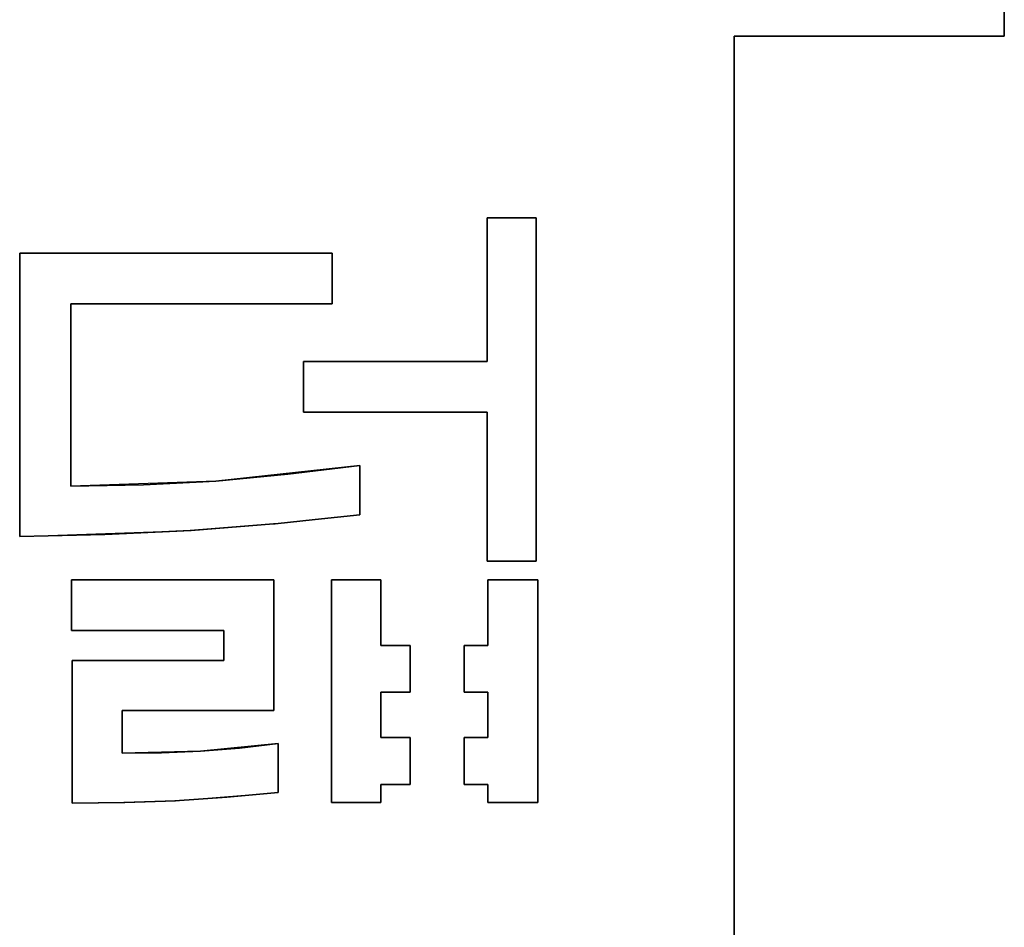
# Model space of a CAD drawing. Header units: inches. Extents: x 106 to 215, y -158 to -59.
# Tile 68 of 73: x 197 to 215, y -108 to -91. Entities that reach past the tile are written whole.
import ezdxf

# ---------------------------------------------------------------- set-up
doc = ezdxf.new("R2010")
doc.units = ezdxf.units.IN
doc.header["$MEASUREMENT"] = 0
doc.layers.add('_U+B808_U+C774_U+C5B4 1', color=7, linetype='Continuous')

# ---------------------------------------------------------------- blocks, each defined once
blk = doc.blocks.new('block 4070')
at = {"layer": '_U+B808_U+C774_U+C5B4 1', "color": 250, "lineweight": 25, "true_color": 0x333333}
for points in [[(214.866, -91.518), (209.866, -91.518)], [(209.866, -91.518), (209.866, -91.518)], [(209.866, -91.518), (214.866, -91.518)]]:
    blk.add_lwpolyline(points, dxfattribs=at)
blk = doc.blocks.new('block 4071')
at = {"layer": '_U+B808_U+C774_U+C5B4 1', "color": 250, "lineweight": 25, "true_color": 0x333333}
for points in [[(214.866, -75.018), (214.866, -91.518)], [(214.866, -91.518), (214.866, -75.018)], [(214.866, -91.518), (214.866, -91.518)]]:
    blk.add_lwpolyline(points, dxfattribs=at)
blk = doc.blocks.new('block 4086')
at = {"layer": '_U+B808_U+C774_U+C5B4 1', "color": 250, "lineweight": 25, "true_color": 0x333333}
for points in [[(205.302, -105.707), (206.228, -105.707)], [(206.228, -105.707), (205.302, -105.707)], [(205.302, -105.707), (205.302, -105.707)]]:
    blk.add_lwpolyline(points, dxfattribs=at)
blk = doc.blocks.new('block 4087')
at = {"layer": '_U+B808_U+C774_U+C5B4 1', "color": 250, "lineweight": 25, "true_color": 0x333333}
for points in [[(205.302, -105.707), (206.228, -105.707)], [(206.228, -105.707), (205.302, -105.707)], [(206.228, -105.707), (206.228, -105.707)]]:
    blk.add_lwpolyline(points, dxfattribs=at)
blk = doc.blocks.new('block 4088')
at = {"layer": '_U+B808_U+C774_U+C5B4 1', "color": 250, "lineweight": 25, "true_color": 0x333333}
for points in [[(206.228, -105.707), (206.228, -101.588)], [(206.228, -101.588), (206.228, -105.707)], [(206.228, -105.707), (206.228, -105.707)]]:
    blk.add_lwpolyline(points, dxfattribs=at)
blk = doc.blocks.new('block 4089')
at = {"layer": '_U+B808_U+C774_U+C5B4 1', "color": 250, "lineweight": 25, "true_color": 0x333333}
for points in [[(206.228, -105.707), (206.228, -101.588)], [(206.228, -101.588), (206.228, -101.588)], [(206.228, -101.588), (206.228, -105.707)]]:
    blk.add_lwpolyline(points, dxfattribs=at)
blk = doc.blocks.new('block 4090')
at = {"layer": '_U+B808_U+C774_U+C5B4 1', "color": 250, "lineweight": 25, "true_color": 0x333333}
for points in [[(206.228, -101.588), (205.302, -101.588)], [(205.302, -101.588), (206.228, -101.588)], [(206.228, -101.588), (206.228, -101.588)]]:
    blk.add_lwpolyline(points, dxfattribs=at)
blk = doc.blocks.new('block 4091')
at = {"layer": '_U+B808_U+C774_U+C5B4 1', "color": 250, "lineweight": 25, "true_color": 0x333333}
for points in [[(206.228, -101.588), (205.302, -101.588)], [(205.302, -101.588), (205.302, -101.588)], [(205.302, -101.588), (206.228, -101.588)]]:
    blk.add_lwpolyline(points, dxfattribs=at)
blk = doc.blocks.new('block 4098')
at = {"layer": '_U+B808_U+C774_U+C5B4 1', "color": 250, "lineweight": 25, "true_color": 0x333333}
for points in [[(205.29, -101.242), (206.199, -101.242)], [(206.199, -101.242), (205.29, -101.242)], [(205.29, -101.242), (205.29, -101.242)]]:
    blk.add_lwpolyline(points, dxfattribs=at)
blk = doc.blocks.new('block 4099')
at = {"layer": '_U+B808_U+C774_U+C5B4 1', "color": 250, "lineweight": 25, "true_color": 0x333333}
for points in [[(205.29, -101.242), (206.199, -101.242)], [(206.199, -101.242), (205.29, -101.242)], [(206.199, -101.242), (206.199, -101.242)]]:
    blk.add_lwpolyline(points, dxfattribs=at)
blk = doc.blocks.new('block 4100')
at = {"layer": '_U+B808_U+C774_U+C5B4 1', "color": 250, "lineweight": 25, "true_color": 0x333333}
for points in [[(206.199, -101.242), (206.199, -94.885)], [(206.199, -94.885), (206.199, -101.242)], [(206.199, -101.242), (206.199, -101.242)]]:
    blk.add_lwpolyline(points, dxfattribs=at)
blk = doc.blocks.new('block 4101')
at = {"layer": '_U+B808_U+C774_U+C5B4 1', "color": 250, "lineweight": 25, "true_color": 0x333333}
for points in [[(206.199, -101.242), (206.199, -94.885)], [(206.199, -94.885), (206.199, -94.885)], [(206.199, -94.885), (206.199, -101.242)]]:
    blk.add_lwpolyline(points, dxfattribs=at)
blk = doc.blocks.new('block 4102')
at = {"layer": '_U+B808_U+C774_U+C5B4 1', "color": 250, "lineweight": 25, "true_color": 0x333333}
for points in [[(206.199, -94.885), (205.29, -94.885)], [(205.29, -94.885), (206.199, -94.885)], [(206.199, -94.885), (206.199, -94.885)]]:
    blk.add_lwpolyline(points, dxfattribs=at)
blk = doc.blocks.new('block 4103')
at = {"layer": '_U+B808_U+C774_U+C5B4 1', "color": 250, "lineweight": 25, "true_color": 0x333333}
for points in [[(206.199, -94.885), (205.29, -94.885)], [(205.29, -94.885), (205.29, -94.885)], [(205.29, -94.885), (206.199, -94.885)]]:
    blk.add_lwpolyline(points, dxfattribs=at)
blk = doc.blocks.new('block 4104')
at = {"layer": '_U+B808_U+C774_U+C5B4 1', "color": 250, "lineweight": 25, "true_color": 0x333333}
for points in [[(205.302, -101.588), (205.302, -102.801)], [(205.302, -102.801), (205.302, -101.588)], [(205.302, -101.588), (205.302, -101.588)]]:
    blk.add_lwpolyline(points, dxfattribs=at)
blk = doc.blocks.new('block 4105')
at = {"layer": '_U+B808_U+C774_U+C5B4 1', "color": 250, "lineweight": 25, "true_color": 0x333333}
for points in [[(205.302, -101.588), (205.302, -102.801)], [(205.302, -102.801), (205.302, -101.588)], [(205.302, -102.801), (205.302, -102.801)]]:
    blk.add_lwpolyline(points, dxfattribs=at)
blk = doc.blocks.new('block 4106')
at = {"layer": '_U+B808_U+C774_U+C5B4 1', "color": 250, "lineweight": 25, "true_color": 0x333333}
for points in [[(205.302, -102.801), (204.866, -102.801)], [(204.866, -102.801), (205.302, -102.801)], [(205.302, -102.801), (205.302, -102.801)]]:
    blk.add_lwpolyline(points, dxfattribs=at)
blk = doc.blocks.new('block 4107')
at = {"layer": '_U+B808_U+C774_U+C5B4 1', "color": 250, "lineweight": 25, "true_color": 0x333333}
for points in [[(205.302, -102.801), (204.866, -102.801)], [(204.866, -102.801), (204.866, -102.801)], [(204.866, -102.801), (205.302, -102.801)]]:
    blk.add_lwpolyline(points, dxfattribs=at)
blk = doc.blocks.new('block 4108')
at = {"layer": '_U+B808_U+C774_U+C5B4 1', "color": 250, "lineweight": 25, "true_color": 0x333333}
for points in [[(204.866, -102.801), (204.866, -103.668)], [(204.866, -103.668), (204.866, -102.801)], [(204.866, -102.801), (204.866, -102.801)]]:
    blk.add_lwpolyline(points, dxfattribs=at)
blk = doc.blocks.new('block 4109')
at = {"layer": '_U+B808_U+C774_U+C5B4 1', "color": 250, "lineweight": 25, "true_color": 0x333333}
for points in [[(204.866, -102.801), (204.866, -103.668)], [(204.866, -103.668), (204.866, -102.801)], [(204.866, -103.668), (204.866, -103.668)]]:
    blk.add_lwpolyline(points, dxfattribs=at)
blk = doc.blocks.new('block 4110')
at = {"layer": '_U+B808_U+C774_U+C5B4 1', "color": 250, "lineweight": 25, "true_color": 0x333333}
for points in [[(203.322, -101.588), (202.408, -101.588)], [(202.408, -101.588), (203.322, -101.588)], [(203.322, -101.588), (203.322, -101.588)]]:
    blk.add_lwpolyline(points, dxfattribs=at)
blk = doc.blocks.new('block 4111')
at = {"layer": '_U+B808_U+C774_U+C5B4 1', "color": 250, "lineweight": 25, "true_color": 0x333333}
for points in [[(203.322, -101.588), (202.408, -101.588)], [(202.408, -101.588), (202.408, -101.588)], [(202.408, -101.588), (203.322, -101.588)]]:
    blk.add_lwpolyline(points, dxfattribs=at)
blk = doc.blocks.new('block 4112')
at = {"layer": '_U+B808_U+C774_U+C5B4 1', "color": 250, "lineweight": 25, "true_color": 0x333333}
for points in [[(202.408, -101.588), (202.408, -105.707)], [(202.408, -105.707), (202.408, -101.588)], [(202.408, -101.588), (202.408, -101.588)]]:
    blk.add_lwpolyline(points, dxfattribs=at)
blk = doc.blocks.new('block 4113')
at = {"layer": '_U+B808_U+C774_U+C5B4 1', "color": 250, "lineweight": 25, "true_color": 0x333333}
for points in [[(202.408, -101.588), (202.408, -105.707)], [(202.408, -105.707), (202.408, -101.588)], [(202.408, -105.707), (202.408, -105.707)]]:
    blk.add_lwpolyline(points, dxfattribs=at)
blk = doc.blocks.new('block 4114')
at = {"layer": '_U+B808_U+C774_U+C5B4 1', "color": 250, "lineweight": 25, "true_color": 0x333333}
for points in [[(202.408, -105.707), (203.322, -105.707)], [(203.322, -105.707), (202.408, -105.707)], [(202.408, -105.707), (202.408, -105.707)]]:
    blk.add_lwpolyline(points, dxfattribs=at)
blk = doc.blocks.new('block 4115')
at = {"layer": '_U+B808_U+C774_U+C5B4 1', "color": 250, "lineweight": 25, "true_color": 0x333333}
for points in [[(202.408, -105.707), (203.322, -105.707)], [(203.322, -105.707), (202.408, -105.707)], [(203.322, -105.707), (203.322, -105.707)]]:
    blk.add_lwpolyline(points, dxfattribs=at)
blk = doc.blocks.new('block 4116')
at = {"layer": '_U+B808_U+C774_U+C5B4 1', "color": 250, "lineweight": 25, "true_color": 0x333333}
for points in [[(203.322, -105.707), (203.322, -105.373)], [(203.322, -105.373), (203.322, -105.707)], [(203.322, -105.707), (203.322, -105.707)]]:
    blk.add_lwpolyline(points, dxfattribs=at)
blk = doc.blocks.new('block 4117')
at = {"layer": '_U+B808_U+C774_U+C5B4 1', "color": 250, "lineweight": 25, "true_color": 0x333333}
for points in [[(203.322, -105.707), (203.322, -105.373)], [(203.322, -105.373), (203.322, -105.373)], [(203.322, -105.373), (203.322, -105.707)]]:
    blk.add_lwpolyline(points, dxfattribs=at)
blk = doc.blocks.new('block 4118')
at = {"layer": '_U+B808_U+C774_U+C5B4 1', "color": 250, "lineweight": 25, "true_color": 0x333333}
for points in [[(203.322, -105.373), (203.866, -105.373)], [(203.866, -105.373), (203.322, -105.373)], [(203.322, -105.373), (203.322, -105.373)]]:
    blk.add_lwpolyline(points, dxfattribs=at)
blk = doc.blocks.new('block 4119')
at = {"layer": '_U+B808_U+C774_U+C5B4 1', "color": 250, "lineweight": 25, "true_color": 0x333333}
for points in [[(203.322, -105.373), (203.866, -105.373)], [(203.866, -105.373), (203.322, -105.373)], [(203.866, -105.373), (203.866, -105.373)]]:
    blk.add_lwpolyline(points, dxfattribs=at)
blk = doc.blocks.new('block 4120')
at = {"layer": '_U+B808_U+C774_U+C5B4 1', "color": 250, "lineweight": 25, "true_color": 0x333333}
for points in [[(203.866, -105.373), (203.866, -104.506)], [(203.866, -104.506), (203.866, -105.373)], [(203.866, -105.373), (203.866, -105.373)]]:
    blk.add_lwpolyline(points, dxfattribs=at)
blk = doc.blocks.new('block 4121')
at = {"layer": '_U+B808_U+C774_U+C5B4 1', "color": 250, "lineweight": 25, "true_color": 0x333333}
for points in [[(203.866, -105.373), (203.866, -104.506)], [(203.866, -104.506), (203.866, -104.506)], [(203.866, -104.506), (203.866, -105.373)]]:
    blk.add_lwpolyline(points, dxfattribs=at)
blk = doc.blocks.new('block 4122')
at = {"layer": '_U+B808_U+C774_U+C5B4 1', "color": 250, "lineweight": 25, "true_color": 0x333333}
for points in [[(197.585, -99.853), (197.585, -96.478)], [(197.585, -96.478), (197.585, -99.853)], [(197.585, -99.853), (197.585, -99.853)]]:
    blk.add_lwpolyline(points, dxfattribs=at)
blk = doc.blocks.new('block 4123')
at = {"layer": '_U+B808_U+C774_U+C5B4 1', "color": 250, "lineweight": 25, "true_color": 0x333333}
for points in [[(197.585, -99.853), (197.585, -96.478)], [(197.585, -96.478), (197.585, -96.478)], [(197.585, -96.478), (197.585, -99.853)]]:
    blk.add_lwpolyline(points, dxfattribs=at)
blk = doc.blocks.new('block 4124')
at = {"layer": '_U+B808_U+C774_U+C5B4 1', "color": 250, "lineweight": 25, "true_color": 0x333333}
for points in [[(197.585, -96.478), (202.419, -96.478)], [(202.419, -96.478), (197.585, -96.478)], [(197.585, -96.478), (197.585, -96.478)]]:
    blk.add_lwpolyline(points, dxfattribs=at)
blk = doc.blocks.new('block 4125')
at = {"layer": '_U+B808_U+C774_U+C5B4 1', "color": 250, "lineweight": 25, "true_color": 0x333333}
for points in [[(197.585, -96.478), (202.419, -96.478)], [(202.419, -96.478), (197.585, -96.478)], [(202.419, -96.478), (202.419, -96.478)]]:
    blk.add_lwpolyline(points, dxfattribs=at)
blk = doc.blocks.new('block 4126')
at = {"layer": '_U+B808_U+C774_U+C5B4 1', "color": 250, "lineweight": 25, "true_color": 0x333333}
for points in [[(202.419, -96.478), (202.419, -95.541)], [(202.419, -95.541), (202.419, -96.478)], [(202.419, -96.478), (202.419, -96.478)]]:
    blk.add_lwpolyline(points, dxfattribs=at)
blk = doc.blocks.new('block 4127')
at = {"layer": '_U+B808_U+C774_U+C5B4 1', "color": 250, "lineweight": 25, "true_color": 0x333333}
for points in [[(202.419, -96.478), (202.419, -95.541)], [(202.419, -95.541), (202.419, -95.541)], [(202.419, -95.541), (202.419, -96.478)]]:
    blk.add_lwpolyline(points, dxfattribs=at)
blk = doc.blocks.new('block 4128')
at = {"layer": '_U+B808_U+C774_U+C5B4 1', "color": 250, "lineweight": 25, "true_color": 0x333333}
for points in [[(202.419, -95.541), (196.636, -95.541)], [(196.636, -95.541), (202.419, -95.541)], [(202.419, -95.541), (202.419, -95.541)]]:
    blk.add_lwpolyline(points, dxfattribs=at)
blk = doc.blocks.new('block 4129')
at = {"layer": '_U+B808_U+C774_U+C5B4 1', "color": 250, "lineweight": 25, "true_color": 0x333333}
for points in [[(202.419, -95.541), (196.636, -95.541)], [(196.636, -95.541), (196.636, -95.541)], [(196.636, -95.541), (202.419, -95.541)]]:
    blk.add_lwpolyline(points, dxfattribs=at)
blk = doc.blocks.new('block 4130')
at = {"layer": '_U+B808_U+C774_U+C5B4 1', "color": 250, "lineweight": 25, "true_color": 0x333333}
for points in [[(197.597, -102.525), (200.415, -102.525)], [(200.415, -102.525), (197.597, -102.525)], [(197.597, -102.525), (197.597, -102.525)]]:
    blk.add_lwpolyline(points, dxfattribs=at)
blk = doc.blocks.new('block 4131')
at = {"layer": '_U+B808_U+C774_U+C5B4 1', "color": 250, "lineweight": 25, "true_color": 0x333333}
for points in [[(197.597, -102.525), (200.415, -102.525)], [(200.415, -102.525), (197.597, -102.525)], [(200.415, -102.525), (200.415, -102.525)]]:
    blk.add_lwpolyline(points, dxfattribs=at)
blk = doc.blocks.new('block 4132')
at = {"layer": '_U+B808_U+C774_U+C5B4 1', "color": 250, "lineweight": 25, "true_color": 0x333333}
for points in [[(200.415, -102.525), (200.415, -103.076)], [(200.415, -103.076), (200.415, -102.525)], [(200.415, -102.525), (200.415, -102.525)]]:
    blk.add_lwpolyline(points, dxfattribs=at)
blk = doc.blocks.new('block 4133')
at = {"layer": '_U+B808_U+C774_U+C5B4 1', "color": 250, "lineweight": 25, "true_color": 0x333333}
for points in [[(200.415, -102.525), (200.415, -103.076)], [(200.415, -103.076), (200.415, -102.525)], [(200.415, -103.076), (200.415, -103.076)]]:
    blk.add_lwpolyline(points, dxfattribs=at)
blk = doc.blocks.new('block 4134')
at = {"layer": '_U+B808_U+C774_U+C5B4 1', "color": 250, "lineweight": 25, "true_color": 0x333333}
for points in [[(200.415, -103.076), (197.609, -103.076)], [(197.609, -103.076), (200.415, -103.076)], [(200.415, -103.076), (200.415, -103.076)]]:
    blk.add_lwpolyline(points, dxfattribs=at)
blk = doc.blocks.new('block 4135')
at = {"layer": '_U+B808_U+C774_U+C5B4 1', "color": 250, "lineweight": 25, "true_color": 0x333333}
for points in [[(200.415, -103.076), (197.609, -103.076)], [(197.609, -103.076), (197.609, -103.076)], [(197.609, -103.076), (200.415, -103.076)]]:
    blk.add_lwpolyline(points, dxfattribs=at)
blk = doc.blocks.new('block 4136')
at = {"layer": '_U+B808_U+C774_U+C5B4 1', "color": 250, "lineweight": 25, "true_color": 0x333333}
for points in [[(197.609, -103.076), (197.609, -105.719)], [(197.609, -105.719), (197.609, -103.076)], [(197.609, -103.076), (197.609, -103.076)]]:
    blk.add_lwpolyline(points, dxfattribs=at)
blk = doc.blocks.new('block 4137')
at = {"layer": '_U+B808_U+C774_U+C5B4 1', "color": 250, "lineweight": 25, "true_color": 0x333333}
for points in [[(197.609, -103.076), (197.609, -105.719)], [(197.609, -105.719), (197.609, -103.076)], [(197.609, -105.719), (197.609, -105.719)]]:
    blk.add_lwpolyline(points, dxfattribs=at)
blk = doc.blocks.new('block 4138')
at = {"layer": '_U+B808_U+C774_U+C5B4 1', "color": 250, "lineweight": 25, "true_color": 0x333333}
for points in [[(197.609, -105.719), (198.564, -105.709)], [(198.564, -105.709), (197.609, -105.719)], [(197.609, -105.719), (197.609, -105.719)]]:
    blk.add_lwpolyline(points, dxfattribs=at)
blk = doc.blocks.new('block 4139')
at = {"layer": '_U+B808_U+C774_U+C5B4 1', "color": 250, "lineweight": 25, "true_color": 0x333333}
for points in [[(198.564, -105.709), (197.609, -105.719)], [(197.609, -105.719), (198.582, -105.709)], [(198.582, -105.709), (198.564, -105.709)]]:
    blk.add_lwpolyline(points, dxfattribs=at)
blk = doc.blocks.new('block 4140')
at = {"layer": '_U+B808_U+C774_U+C5B4 1', "color": 250, "lineweight": 25, "true_color": 0x333333}
for points in [[(199.519, -105.677), (198.564, -105.709)], [(198.564, -105.709), (198.582, -105.709)], [(198.582, -105.709), (199.519, -105.677)]]:
    blk.add_lwpolyline(points, dxfattribs=at)
blk = doc.blocks.new('block 4141')
at = {"layer": '_U+B808_U+C774_U+C5B4 1', "color": 250, "lineweight": 25, "true_color": 0x333333}
for points in [[(199.519, -105.677), (198.582, -105.709)], [(198.582, -105.709), (199.508, -105.678)], [(199.508, -105.678), (199.519, -105.677)]]:
    blk.add_lwpolyline(points, dxfattribs=at)
blk = doc.blocks.new('block 4142')
at = {"layer": '_U+B808_U+C774_U+C5B4 1', "color": 250, "lineweight": 25, "true_color": 0x333333}
for points in [[(199.508, -105.678), (200.471, -105.611)], [(199.519, -105.677), (199.508, -105.678)], [(200.471, -105.611), (199.519, -105.677)]]:
    blk.add_lwpolyline(points, dxfattribs=at)
blk = doc.blocks.new('block 4143')
at = {"layer": '_U+B808_U+C774_U+C5B4 1', "color": 250, "lineweight": 25, "true_color": 0x333333}
for points in [[(199.508, -105.678), (201.423, -105.525)], [(201.423, -105.525), (200.471, -105.611)], [(200.471, -105.611), (199.508, -105.678)]]:
    blk.add_lwpolyline(points, dxfattribs=at)
blk = doc.blocks.new('block 4144')
at = {"layer": '_U+B808_U+C774_U+C5B4 1', "color": 250, "lineweight": 25, "true_color": 0x333333}
for points in [[(200.471, -105.611), (201.423, -105.525)], [(201.423, -105.525), (200.471, -105.611)], [(201.423, -105.525), (201.423, -105.525)]]:
    blk.add_lwpolyline(points, dxfattribs=at)
blk = doc.blocks.new('block 4145')
at = {"layer": '_U+B808_U+C774_U+C5B4 1', "color": 250, "lineweight": 25, "true_color": 0x333333}
for points in [[(201.423, -105.525), (201.423, -104.617)], [(201.423, -104.617), (201.423, -105.525)], [(201.423, -105.525), (201.423, -105.525)]]:
    blk.add_lwpolyline(points, dxfattribs=at)
blk = doc.blocks.new('block 4146')
at = {"layer": '_U+B808_U+C774_U+C5B4 1', "color": 250, "lineweight": 25, "true_color": 0x333333}
for points in [[(201.423, -105.525), (201.423, -104.617)], [(201.423, -104.617), (201.423, -104.617)], [(201.423, -104.617), (201.423, -105.525)]]:
    blk.add_lwpolyline(points, dxfattribs=at)
blk = doc.blocks.new('block 4147')
at = {"layer": '_U+B808_U+C774_U+C5B4 1', "color": 250, "lineweight": 25, "true_color": 0x333333}
for points in [[(205.29, -98.482), (205.29, -101.242)], [(205.29, -101.242), (205.29, -98.482)], [(205.29, -98.482), (205.29, -98.482)]]:
    blk.add_lwpolyline(points, dxfattribs=at)
blk = doc.blocks.new('block 4148')
at = {"layer": '_U+B808_U+C774_U+C5B4 1', "color": 250, "lineweight": 25, "true_color": 0x333333}
for points in [[(205.29, -98.482), (205.29, -101.242)], [(205.29, -101.242), (205.29, -98.482)], [(205.29, -101.242), (205.29, -101.242)]]:
    blk.add_lwpolyline(points, dxfattribs=at)
blk = doc.blocks.new('block 4149')
at = {"layer": '_U+B808_U+C774_U+C5B4 1', "color": 250, "lineweight": 25, "true_color": 0x333333}
for points in [[(196.636, -95.541), (196.636, -100.785)], [(196.636, -100.785), (196.636, -95.541)], [(196.636, -95.541), (196.636, -95.541)]]:
    blk.add_lwpolyline(points, dxfattribs=at)
blk = doc.blocks.new('block 4150')
at = {"layer": '_U+B808_U+C774_U+C5B4 1', "color": 250, "lineweight": 25, "true_color": 0x333333}
for points in [[(196.636, -95.541), (196.636, -100.785)], [(196.636, -100.785), (196.636, -95.541)], [(196.636, -100.785), (196.636, -100.785)]]:
    blk.add_lwpolyline(points, dxfattribs=at)
blk = doc.blocks.new('block 4151')
at = {"layer": '_U+B808_U+C774_U+C5B4 1', "color": 250, "lineweight": 25, "true_color": 0x333333}
for points in [[(196.636, -100.785), (198.215, -100.746)], [(198.215, -100.746), (196.636, -100.785)], [(196.636, -100.785), (196.636, -100.785)]]:
    blk.add_lwpolyline(points, dxfattribs=at)
blk = doc.blocks.new('block 4152')
at = {"layer": '_U+B808_U+C774_U+C5B4 1', "color": 250, "lineweight": 25, "true_color": 0x333333}
for points in [[(196.636, -100.785), (199.812, -100.674)], [(198.215, -100.746), (196.636, -100.785)], [(199.812, -100.674), (198.215, -100.746)]]:
    blk.add_lwpolyline(points, dxfattribs=at)
blk = doc.blocks.new('block 4153')
at = {"layer": '_U+B808_U+C774_U+C5B4 1', "color": 250, "lineweight": 25, "true_color": 0x333333}
for points in [[(198.215, -100.746), (199.812, -100.674)], [(199.792, -100.675), (198.215, -100.746)], [(199.812, -100.674), (199.792, -100.675)]]:
    blk.add_lwpolyline(points, dxfattribs=at)
blk = doc.blocks.new('block 4154')
at = {"layer": '_U+B808_U+C774_U+C5B4 1', "color": 250, "lineweight": 25, "true_color": 0x333333}
for points in [[(201.335, -100.55), (199.792, -100.675)], [(199.812, -100.674), (201.335, -100.55)], [(199.792, -100.675), (199.812, -100.674)]]:
    blk.add_lwpolyline(points, dxfattribs=at)
blk = doc.blocks.new('block 4155')
at = {"layer": '_U+B808_U+C774_U+C5B4 1', "color": 250, "lineweight": 25, "true_color": 0x333333}
for points in [[(201.365, -100.547), (199.792, -100.675)], [(199.792, -100.675), (201.335, -100.55)], [(201.335, -100.55), (201.365, -100.547)]]:
    blk.add_lwpolyline(points, dxfattribs=at)
blk = doc.blocks.new('block 4156')
at = {"layer": '_U+B808_U+C774_U+C5B4 1', "color": 250, "lineweight": 25, "true_color": 0x333333}
for points in [[(201.335, -100.55), (202.107, -100.471)], [(201.365, -100.547), (201.335, -100.55)], [(202.107, -100.471), (201.365, -100.547)]]:
    blk.add_lwpolyline(points, dxfattribs=at)
blk = doc.blocks.new('block 4157')
at = {"layer": '_U+B808_U+C774_U+C5B4 1', "color": 250, "lineweight": 25, "true_color": 0x333333}
for points in [[(202.935, -100.381), (201.365, -100.547)], [(202.107, -100.471), (202.935, -100.381)], [(201.365, -100.547), (202.107, -100.471)]]:
    blk.add_lwpolyline(points, dxfattribs=at)
blk = doc.blocks.new('block 4158')
at = {"layer": '_U+B808_U+C774_U+C5B4 1', "color": 250, "lineweight": 25, "true_color": 0x333333}
for points in [[(202.935, -100.381), (202.107, -100.471)], [(202.107, -100.471), (202.935, -100.381)], [(202.935, -100.381), (202.935, -100.381)]]:
    blk.add_lwpolyline(points, dxfattribs=at)
blk = doc.blocks.new('block 4159')
at = {"layer": '_U+B808_U+C774_U+C5B4 1', "color": 250, "lineweight": 25, "true_color": 0x333333}
for points in [[(202.935, -100.381), (202.935, -99.467)], [(202.935, -99.467), (202.935, -100.381)], [(202.935, -100.381), (202.935, -100.381)]]:
    blk.add_lwpolyline(points, dxfattribs=at)
blk = doc.blocks.new('block 4160')
at = {"layer": '_U+B808_U+C774_U+C5B4 1', "color": 250, "lineweight": 25, "true_color": 0x333333}
for points in [[(202.935, -100.381), (202.935, -99.467)], [(202.935, -99.467), (202.935, -99.467)], [(202.935, -99.467), (202.935, -100.381)]]:
    blk.add_lwpolyline(points, dxfattribs=at)
blk = doc.blocks.new('block 4161')
at = {"layer": '_U+B808_U+C774_U+C5B4 1', "color": 250, "lineweight": 25, "true_color": 0x333333}
for points in [[(202.935, -99.467), (201.602, -99.63)], [(201.602, -99.63), (202.935, -99.467)], [(202.935, -99.467), (202.935, -99.467)]]:
    blk.add_lwpolyline(points, dxfattribs=at)
blk = doc.blocks.new('block 4162')
at = {"layer": '_U+B808_U+C774_U+C5B4 1', "color": 250, "lineweight": 25, "true_color": 0x333333}
for points in [[(202.935, -99.467), (200.267, -99.757)], [(201.602, -99.63), (202.935, -99.467)], [(200.267, -99.757), (201.602, -99.63)]]:
    blk.add_lwpolyline(points, dxfattribs=at)
blk = doc.blocks.new('block 4163')
at = {"layer": '_U+B808_U+C774_U+C5B4 1', "color": 250, "lineweight": 25, "true_color": 0x333333}
for points in [[(201.602, -99.63), (200.267, -99.757)], [(200.267, -99.757), (201.602, -99.63)], [(200.267, -99.757), (200.267, -99.757)]]:
    blk.add_lwpolyline(points, dxfattribs=at)
blk = doc.blocks.new('block 4164')
at = {"layer": '_U+B808_U+C774_U+C5B4 1', "color": 250, "lineweight": 25, "true_color": 0x333333}
for points in [[(200.267, -99.757), (198.928, -99.824)], [(198.928, -99.824), (200.267, -99.757)], [(200.267, -99.757), (200.267, -99.757)]]:
    blk.add_lwpolyline(points, dxfattribs=at)
blk = doc.blocks.new('block 4165')
at = {"layer": '_U+B808_U+C774_U+C5B4 1', "color": 250, "lineweight": 25, "true_color": 0x333333}
for points in [[(200.267, -99.757), (197.585, -99.853)], [(197.585, -99.853), (198.928, -99.824)], [(198.928, -99.824), (200.267, -99.757)]]:
    blk.add_lwpolyline(points, dxfattribs=at)
blk = doc.blocks.new('block 4166')
at = {"layer": '_U+B808_U+C774_U+C5B4 1', "color": 250, "lineweight": 25, "true_color": 0x333333}
for points in [[(198.928, -99.824), (197.585, -99.853)], [(197.585, -99.853), (198.928, -99.824)], [(197.585, -99.853), (197.585, -99.853)]]:
    blk.add_lwpolyline(points, dxfattribs=at)
blk = doc.blocks.new('block 4167')
at = {"layer": '_U+B808_U+C774_U+C5B4 1', "color": 250, "lineweight": 25, "true_color": 0x333333}
for points in [[(201.423, -104.617), (200.703, -104.699)], [(200.703, -104.699), (201.423, -104.617)], [(201.423, -104.617), (201.423, -104.617)]]:
    blk.add_lwpolyline(points, dxfattribs=at)
blk = doc.blocks.new('block 4168')
at = {"layer": '_U+B808_U+C774_U+C5B4 1', "color": 250, "lineweight": 25, "true_color": 0x333333}
for points in [[(201.423, -104.617), (199.983, -104.76)], [(200.703, -104.699), (201.423, -104.617)], [(199.983, -104.76), (200.703, -104.699)]]:
    blk.add_lwpolyline(points, dxfattribs=at)
blk = doc.blocks.new('block 4169')
at = {"layer": '_U+B808_U+C774_U+C5B4 1', "color": 250, "lineweight": 25, "true_color": 0x333333}
for points in [[(199.982, -104.76), (200.703, -104.699)], [(199.983, -104.76), (199.982, -104.76)], [(200.703, -104.699), (199.983, -104.76)]]:
    blk.add_lwpolyline(points, dxfattribs=at)
blk = doc.blocks.new('block 4170')
at = {"layer": '_U+B808_U+C774_U+C5B4 1', "color": 250, "lineweight": 25, "true_color": 0x333333}
for points in [[(199.983, -104.76), (199.259, -104.786)], [(199.259, -104.786), (199.982, -104.76)], [(199.982, -104.76), (199.983, -104.76)]]:
    blk.add_lwpolyline(points, dxfattribs=at)
blk = doc.blocks.new('block 4171')
at = {"layer": '_U+B808_U+C774_U+C5B4 1', "color": 250, "lineweight": 25, "true_color": 0x333333}
for points in [[(199.983, -104.76), (198.535, -104.793)], [(198.535, -104.793), (199.259, -104.786)], [(199.259, -104.786), (199.983, -104.76)]]:
    blk.add_lwpolyline(points, dxfattribs=at)
blk = doc.blocks.new('block 4172')
at = {"layer": '_U+B808_U+C774_U+C5B4 1', "color": 250, "lineweight": 25, "true_color": 0x333333}
for points in [[(199.259, -104.786), (198.535, -104.793)], [(198.535, -104.793), (199.259, -104.786)], [(198.535, -104.793), (198.535, -104.793)]]:
    blk.add_lwpolyline(points, dxfattribs=at)
blk = doc.blocks.new('block 4173')
at = {"layer": '_U+B808_U+C774_U+C5B4 1', "color": 250, "lineweight": 25, "true_color": 0x333333}
for points in [[(198.535, -104.793), (198.535, -104.002)], [(198.535, -104.002), (198.535, -104.793)], [(198.535, -104.793), (198.535, -104.793)]]:
    blk.add_lwpolyline(points, dxfattribs=at)
blk = doc.blocks.new('block 4174')
at = {"layer": '_U+B808_U+C774_U+C5B4 1', "color": 250, "lineweight": 25, "true_color": 0x333333}
for points in [[(198.535, -104.793), (198.535, -104.002)], [(198.535, -104.002), (198.535, -104.002)], [(198.535, -104.002), (198.535, -104.793)]]:
    blk.add_lwpolyline(points, dxfattribs=at)
blk = doc.blocks.new('block 4175')
at = {"layer": '_U+B808_U+C774_U+C5B4 1', "color": 250, "lineweight": 25, "true_color": 0x333333}
for points in [[(198.535, -104.002), (201.341, -104.002)], [(201.341, -104.002), (198.535, -104.002)], [(198.535, -104.002), (198.535, -104.002)]]:
    blk.add_lwpolyline(points, dxfattribs=at)
blk = doc.blocks.new('block 4176')
at = {"layer": '_U+B808_U+C774_U+C5B4 1', "color": 250, "lineweight": 25, "true_color": 0x333333}
for points in [[(198.535, -104.002), (201.341, -104.002)], [(201.341, -104.002), (198.535, -104.002)], [(201.341, -104.002), (201.341, -104.002)]]:
    blk.add_lwpolyline(points, dxfattribs=at)
blk = doc.blocks.new('block 4177')
at = {"layer": '_U+B808_U+C774_U+C5B4 1', "color": 250, "lineweight": 25, "true_color": 0x333333}
for points in [[(201.341, -104.002), (201.341, -101.588)], [(201.341, -101.588), (201.341, -104.002)], [(201.341, -104.002), (201.341, -104.002)]]:
    blk.add_lwpolyline(points, dxfattribs=at)
blk = doc.blocks.new('block 4178')
at = {"layer": '_U+B808_U+C774_U+C5B4 1', "color": 250, "lineweight": 25, "true_color": 0x333333}
for points in [[(201.341, -104.002), (201.341, -101.588)], [(201.341, -101.588), (201.341, -101.588)], [(201.341, -101.588), (201.341, -104.002)]]:
    blk.add_lwpolyline(points, dxfattribs=at)
blk = doc.blocks.new('block 4179')
at = {"layer": '_U+B808_U+C774_U+C5B4 1', "color": 250, "lineweight": 25, "true_color": 0x333333}
for points in [[(201.341, -101.588), (197.597, -101.588)], [(197.597, -101.588), (201.341, -101.588)], [(201.341, -101.588), (201.341, -101.588)]]:
    blk.add_lwpolyline(points, dxfattribs=at)
blk = doc.blocks.new('block 4180')
at = {"layer": '_U+B808_U+C774_U+C5B4 1', "color": 250, "lineweight": 25, "true_color": 0x333333}
for points in [[(201.341, -101.588), (197.597, -101.588)], [(197.597, -101.588), (197.597, -101.588)], [(197.597, -101.588), (201.341, -101.588)]]:
    blk.add_lwpolyline(points, dxfattribs=at)
blk = doc.blocks.new('block 4181')
at = {"layer": '_U+B808_U+C774_U+C5B4 1', "color": 250, "lineweight": 25, "true_color": 0x333333}
for points in [[(197.597, -101.588), (197.597, -102.525)], [(197.597, -102.525), (197.597, -101.588)], [(197.597, -101.588), (197.597, -101.588)]]:
    blk.add_lwpolyline(points, dxfattribs=at)
blk = doc.blocks.new('block 4182')
at = {"layer": '_U+B808_U+C774_U+C5B4 1', "color": 250, "lineweight": 25, "true_color": 0x333333}
for points in [[(197.597, -101.588), (197.597, -102.525)], [(197.597, -102.525), (197.597, -101.588)], [(197.597, -102.525), (197.597, -102.525)]]:
    blk.add_lwpolyline(points, dxfattribs=at)
blk = doc.blocks.new('block 4183')
at = {"layer": '_U+B808_U+C774_U+C5B4 1', "color": 250, "lineweight": 25, "true_color": 0x333333}
for points in [[(203.866, -102.801), (203.322, -102.801)], [(203.322, -102.801), (203.866, -102.801)], [(203.866, -102.801), (203.866, -102.801)]]:
    blk.add_lwpolyline(points, dxfattribs=at)
blk = doc.blocks.new('block 4184')
at = {"layer": '_U+B808_U+C774_U+C5B4 1', "color": 250, "lineweight": 25, "true_color": 0x333333}
for points in [[(203.866, -102.801), (203.322, -102.801)], [(203.322, -102.801), (203.322, -102.801)], [(203.322, -102.801), (203.866, -102.801)]]:
    blk.add_lwpolyline(points, dxfattribs=at)
blk = doc.blocks.new('block 4185')
at = {"layer": '_U+B808_U+C774_U+C5B4 1', "color": 250, "lineweight": 25, "true_color": 0x333333}
for points in [[(203.322, -102.801), (203.322, -101.588)], [(203.322, -101.588), (203.322, -102.801)], [(203.322, -102.801), (203.322, -102.801)]]:
    blk.add_lwpolyline(points, dxfattribs=at)
blk = doc.blocks.new('block 4186')
at = {"layer": '_U+B808_U+C774_U+C5B4 1', "color": 250, "lineweight": 25, "true_color": 0x333333}
for points in [[(203.322, -102.801), (203.322, -101.588)], [(203.322, -101.588), (203.322, -101.588)], [(203.322, -101.588), (203.322, -102.801)]]:
    blk.add_lwpolyline(points, dxfattribs=at)
blk = doc.blocks.new('block 4187')
at = {"layer": '_U+B808_U+C774_U+C5B4 1', "color": 250, "lineweight": 25, "true_color": 0x333333}
for points in [[(204.866, -105.373), (205.302, -105.373)], [(205.302, -105.373), (204.866, -105.373)], [(204.866, -105.373), (204.866, -105.373)]]:
    blk.add_lwpolyline(points, dxfattribs=at)
blk = doc.blocks.new('block 4188')
at = {"layer": '_U+B808_U+C774_U+C5B4 1', "color": 250, "lineweight": 25, "true_color": 0x333333}
for points in [[(204.866, -105.373), (205.302, -105.373)], [(205.302, -105.373), (204.866, -105.373)], [(205.302, -105.373), (205.302, -105.373)]]:
    blk.add_lwpolyline(points, dxfattribs=at)
blk = doc.blocks.new('block 4189')
at = {"layer": '_U+B808_U+C774_U+C5B4 1', "color": 250, "lineweight": 25, "true_color": 0x333333}
for points in [[(205.302, -105.373), (205.302, -105.707)], [(205.302, -105.707), (205.302, -105.373)], [(205.302, -105.373), (205.302, -105.373)]]:
    blk.add_lwpolyline(points, dxfattribs=at)
blk = doc.blocks.new('block 4190')
at = {"layer": '_U+B808_U+C774_U+C5B4 1', "color": 250, "lineweight": 25, "true_color": 0x333333}
for points in [[(205.302, -105.373), (205.302, -105.707)], [(205.302, -105.707), (205.302, -105.373)], [(205.302, -105.707), (205.302, -105.707)]]:
    blk.add_lwpolyline(points, dxfattribs=at)
blk = doc.blocks.new('block 4191')
at = {"layer": '_U+B808_U+C774_U+C5B4 1', "color": 250, "lineweight": 25, "true_color": 0x333333}
for points in [[(205.29, -94.885), (205.29, -97.545)], [(205.29, -97.545), (205.29, -94.885)], [(205.29, -94.885), (205.29, -94.885)]]:
    blk.add_lwpolyline(points, dxfattribs=at)
blk = doc.blocks.new('block 4192')
at = {"layer": '_U+B808_U+C774_U+C5B4 1', "color": 250, "lineweight": 25, "true_color": 0x333333}
for points in [[(205.29, -94.885), (205.29, -97.545)], [(205.29, -97.545), (205.29, -94.885)], [(205.29, -97.545), (205.29, -97.545)]]:
    blk.add_lwpolyline(points, dxfattribs=at)
blk = doc.blocks.new('block 4193')
at = {"layer": '_U+B808_U+C774_U+C5B4 1', "color": 250, "lineweight": 25, "true_color": 0x333333}
for points in [[(205.29, -97.545), (201.892, -97.545)], [(201.892, -97.545), (205.29, -97.545)], [(205.29, -97.545), (205.29, -97.545)]]:
    blk.add_lwpolyline(points, dxfattribs=at)
blk = doc.blocks.new('block 4194')
at = {"layer": '_U+B808_U+C774_U+C5B4 1', "color": 250, "lineweight": 25, "true_color": 0x333333}
for points in [[(205.29, -97.545), (201.892, -97.545)], [(201.892, -97.545), (201.892, -97.545)], [(201.892, -97.545), (205.29, -97.545)]]:
    blk.add_lwpolyline(points, dxfattribs=at)
blk = doc.blocks.new('block 4195')
at = {"layer": '_U+B808_U+C774_U+C5B4 1', "color": 250, "lineweight": 25, "true_color": 0x333333}
for points in [[(201.892, -97.545), (201.892, -98.482)], [(201.892, -98.482), (201.892, -97.545)], [(201.892, -97.545), (201.892, -97.545)]]:
    blk.add_lwpolyline(points, dxfattribs=at)
blk = doc.blocks.new('block 4196')
at = {"layer": '_U+B808_U+C774_U+C5B4 1', "color": 250, "lineweight": 25, "true_color": 0x333333}
for points in [[(201.892, -97.545), (201.892, -98.482)], [(201.892, -98.482), (201.892, -97.545)], [(201.892, -98.482), (201.892, -98.482)]]:
    blk.add_lwpolyline(points, dxfattribs=at)
blk = doc.blocks.new('block 4197')
at = {"layer": '_U+B808_U+C774_U+C5B4 1', "color": 250, "lineweight": 25, "true_color": 0x333333}
for points in [[(201.892, -98.482), (205.29, -98.482)], [(205.29, -98.482), (201.892, -98.482)], [(201.892, -98.482), (201.892, -98.482)]]:
    blk.add_lwpolyline(points, dxfattribs=at)
blk = doc.blocks.new('block 4198')
at = {"layer": '_U+B808_U+C774_U+C5B4 1', "color": 250, "lineweight": 25, "true_color": 0x333333}
for points in [[(201.892, -98.482), (205.29, -98.482)], [(205.29, -98.482), (201.892, -98.482)], [(205.29, -98.482), (205.29, -98.482)]]:
    blk.add_lwpolyline(points, dxfattribs=at)
blk = doc.blocks.new('block 4199')
at = {"layer": '_U+B808_U+C774_U+C5B4 1', "color": 250, "lineweight": 25, "true_color": 0x333333}
for points in [[(203.866, -103.668), (203.866, -102.801)], [(203.866, -102.801), (203.866, -103.668)], [(203.866, -103.668), (203.866, -103.668)]]:
    blk.add_lwpolyline(points, dxfattribs=at)
blk = doc.blocks.new('block 4200')
at = {"layer": '_U+B808_U+C774_U+C5B4 1', "color": 250, "lineweight": 25, "true_color": 0x333333}
for points in [[(203.866, -103.668), (203.866, -102.801)], [(203.866, -102.801), (203.866, -102.801)], [(203.866, -102.801), (203.866, -103.668)]]:
    blk.add_lwpolyline(points, dxfattribs=at)
blk = doc.blocks.new('block 4201')
at = {"layer": '_U+B808_U+C774_U+C5B4 1', "color": 250, "lineweight": 25, "true_color": 0x333333}
for points in [[(204.866, -104.506), (204.866, -105.373)], [(204.866, -105.373), (204.866, -104.506)], [(204.866, -104.506), (204.866, -104.506)]]:
    blk.add_lwpolyline(points, dxfattribs=at)
blk = doc.blocks.new('block 4202')
at = {"layer": '_U+B808_U+C774_U+C5B4 1', "color": 250, "lineweight": 25, "true_color": 0x333333}
for points in [[(204.866, -104.506), (204.866, -105.373)], [(204.866, -105.373), (204.866, -104.506)], [(204.866, -105.373), (204.866, -105.373)]]:
    blk.add_lwpolyline(points, dxfattribs=at)
blk = doc.blocks.new('block 4203')
at = {"layer": '_U+B808_U+C774_U+C5B4 1', "color": 250, "lineweight": 25, "true_color": 0x333333}
for points in [[(205.302, -103.668), (205.302, -104.506)], [(205.302, -104.506), (205.302, -103.668)], [(205.302, -103.668), (205.302, -103.668)]]:
    blk.add_lwpolyline(points, dxfattribs=at)
blk = doc.blocks.new('block 4204')
at = {"layer": '_U+B808_U+C774_U+C5B4 1', "color": 250, "lineweight": 25, "true_color": 0x333333}
for points in [[(205.302, -103.668), (205.302, -104.506)], [(205.302, -104.506), (205.302, -103.668)], [(205.302, -104.506), (205.302, -104.506)]]:
    blk.add_lwpolyline(points, dxfattribs=at)
blk = doc.blocks.new('block 4205')
at = {"layer": '_U+B808_U+C774_U+C5B4 1', "color": 250, "lineweight": 25, "true_color": 0x333333}
for points in [[(205.302, -104.506), (204.866, -104.506)], [(204.866, -104.506), (205.302, -104.506)], [(205.302, -104.506), (205.302, -104.506)]]:
    blk.add_lwpolyline(points, dxfattribs=at)
blk = doc.blocks.new('block 4206')
at = {"layer": '_U+B808_U+C774_U+C5B4 1', "color": 250, "lineweight": 25, "true_color": 0x333333}
for points in [[(205.302, -104.506), (204.866, -104.506)], [(204.866, -104.506), (204.866, -104.506)], [(204.866, -104.506), (205.302, -104.506)]]:
    blk.add_lwpolyline(points, dxfattribs=at)
blk = doc.blocks.new('block 4207')
at = {"layer": '_U+B808_U+C774_U+C5B4 1', "color": 250, "lineweight": 25, "true_color": 0x333333}
for points in [[(203.322, -104.506), (203.322, -103.668)], [(203.322, -103.668), (203.322, -104.506)], [(203.322, -104.506), (203.322, -104.506)]]:
    blk.add_lwpolyline(points, dxfattribs=at)
blk = doc.blocks.new('block 4208')
at = {"layer": '_U+B808_U+C774_U+C5B4 1', "color": 250, "lineweight": 25, "true_color": 0x333333}
for points in [[(203.322, -104.506), (203.322, -103.668)], [(203.322, -103.668), (203.322, -103.668)], [(203.322, -103.668), (203.322, -104.506)]]:
    blk.add_lwpolyline(points, dxfattribs=at)
blk = doc.blocks.new('block 4209')
at = {"layer": '_U+B808_U+C774_U+C5B4 1', "color": 250, "lineweight": 25, "true_color": 0x333333}
for points in [[(204.866, -103.668), (205.302, -103.668)], [(205.302, -103.668), (204.866, -103.668)], [(204.866, -103.668), (204.866, -103.668)]]:
    blk.add_lwpolyline(points, dxfattribs=at)
blk = doc.blocks.new('block 4210')
at = {"layer": '_U+B808_U+C774_U+C5B4 1', "color": 250, "lineweight": 25, "true_color": 0x333333}
for points in [[(204.866, -103.668), (205.302, -103.668)], [(205.302, -103.668), (204.866, -103.668)], [(205.302, -103.668), (205.302, -103.668)]]:
    blk.add_lwpolyline(points, dxfattribs=at)
blk = doc.blocks.new('block 4211')
at = {"layer": '_U+B808_U+C774_U+C5B4 1', "color": 250, "lineweight": 25, "true_color": 0x333333}
for points in [[(203.322, -103.668), (203.866, -103.668)], [(203.866, -103.668), (203.322, -103.668)], [(203.322, -103.668), (203.322, -103.668)]]:
    blk.add_lwpolyline(points, dxfattribs=at)
blk = doc.blocks.new('block 4212')
at = {"layer": '_U+B808_U+C774_U+C5B4 1', "color": 250, "lineweight": 25, "true_color": 0x333333}
for points in [[(203.322, -103.668), (203.866, -103.668)], [(203.866, -103.668), (203.322, -103.668)], [(203.866, -103.668), (203.866, -103.668)]]:
    blk.add_lwpolyline(points, dxfattribs=at)
blk = doc.blocks.new('block 4213')
at = {"layer": '_U+B808_U+C774_U+C5B4 1', "color": 250, "lineweight": 25, "true_color": 0x333333}
for points in [[(203.866, -104.506), (203.322, -104.506)], [(203.322, -104.506), (203.866, -104.506)], [(203.866, -104.506), (203.866, -104.506)]]:
    blk.add_lwpolyline(points, dxfattribs=at)
blk = doc.blocks.new('block 4214')
at = {"layer": '_U+B808_U+C774_U+C5B4 1', "color": 250, "lineweight": 25, "true_color": 0x333333}
for points in [[(203.866, -104.506), (203.322, -104.506)], [(203.322, -104.506), (203.322, -104.506)], [(203.322, -104.506), (203.866, -104.506)]]:
    blk.add_lwpolyline(points, dxfattribs=at)
blk = doc.blocks.new('block 4221')
at = {"layer": '_U+B808_U+C774_U+C5B4 1', "color": 250, "lineweight": 25, "true_color": 0x333333}
for points in [[(214.866, -75.018), (214.866, -91.518)], [(214.866, -91.518), (214.866, -75.018)], [(214.866, -75.018), (214.866, -75.018)]]:
    blk.add_lwpolyline(points, dxfattribs=at)
blk = doc.blocks.new('block 4222')
at = {"layer": '_U+B808_U+C774_U+C5B4 1', "color": 250, "lineweight": 25, "true_color": 0x333333}
for points in [[(214.866, -91.518), (209.866, -91.518)], [(209.866, -91.518), (214.866, -91.518)], [(214.866, -91.518), (214.866, -91.518)]]:
    blk.add_lwpolyline(points, dxfattribs=at)
blk = doc.blocks.new('block 4223')
at = {"layer": '_U+B808_U+C774_U+C5B4 1', "color": 250, "lineweight": 25, "true_color": 0x333333}
for points in [[(209.866, -91.518), (209.866, -124.518)], [(209.866, -124.518), (209.866, -91.518)], [(209.866, -91.518), (209.866, -91.518)]]:
    blk.add_lwpolyline(points, dxfattribs=at)
blk = doc.blocks.new('block 4224')
at = {"layer": '_U+B808_U+C774_U+C5B4 1', "color": 250, "lineweight": 25, "true_color": 0x333333}
for points in [[(209.866, -91.518), (209.866, -124.518)], [(209.866, -124.518), (209.866, -91.518)]]:
    blk.add_lwpolyline(points, dxfattribs=at)
blk = doc.blocks.new('block 2')
at = {"layer": '_U+B808_U+C774_U+C5B4 1'}
for name in ['block 4071', 'block 4221', 'block 4070', 'block 4222', 'block 4223', 'block 4224', 'block 4102', 'block 4103', 'block 4191', 'block 4192', 'block 4100', 'block 4101', 'block 4128', 'block 4129', 'block 4149', 'block 4150', 'block 4126', 'block 4127', 'block 4122', 'block 4123', 'block 4124', 'block 4125', 'block 4193', 'block 4194', 'block 4195', 'block 4196', 'block 4197', 'block 4198', 'block 4147', 'block 4148', 'block 4162', 'block 4161', 'block 4159', 'block 4160', 'block 4163', 'block 4165', 'block 4166', 'block 4164', 'block 4157', 'block 4158', 'block 4155', 'block 4154', 'block 4156', 'block 4152', 'block 4151', 'block 4153', 'block 4098', 'block 4099', 'block 4179', 'block 4180', 'block 4181', 'block 4182', 'block 4177', 'block 4178', 'block 4110', 'block 4111', 'block 4112', 'block 4113', 'block 4185', 'block 4186', 'block 4090', 'block 4091', 'block 4104', 'block 4105', 'block 4088', 'block 4089', 'block 4130', 'block 4131', 'block 4132', 'block 4133', 'block 4183', 'block 4184', 'block 4199', 'block 4200', 'block 4106', 'block 4107', 'block 4108', 'block 4109', 'block 4134', 'block 4135', 'block 4136', 'block 4137', 'block 4207', 'block 4208', 'block 4211', 'block 4212', 'block 4209', 'block 4210', 'block 4203', 'block 4204', 'block 4173', 'block 4174', 'block 4175', 'block 4176', 'block 4168', 'block 4167', 'block 4145', 'block 4146', 'block 4213', 'block 4214', 'block 4120', 'block 4121', 'block 4201', 'block 4202', 'block 4205', 'block 4206', 'block 4171', 'block 4172', 'block 4170', 'block 4169', 'block 4143', 'block 4144', 'block 4116', 'block 4117', 'block 4118', 'block 4119', 'block 4187', 'block 4188', 'block 4189', 'block 4190', 'block 4138', 'block 4139', 'block 4140', 'block 4141', 'block 4142', 'block 4114', 'block 4115', 'block 4086', 'block 4087']:
    blk.add_blockref(name, (0, 0), dxfattribs=at)

msp = doc.modelspace()

# ---------------------------------------------------------------- block references
at = {"layer": '_U+B808_U+C774_U+C5B4 1'}
msp.add_blockref('block 2', (0, 0), dxfattribs=at)

doc.saveas('drawing.dxf')
